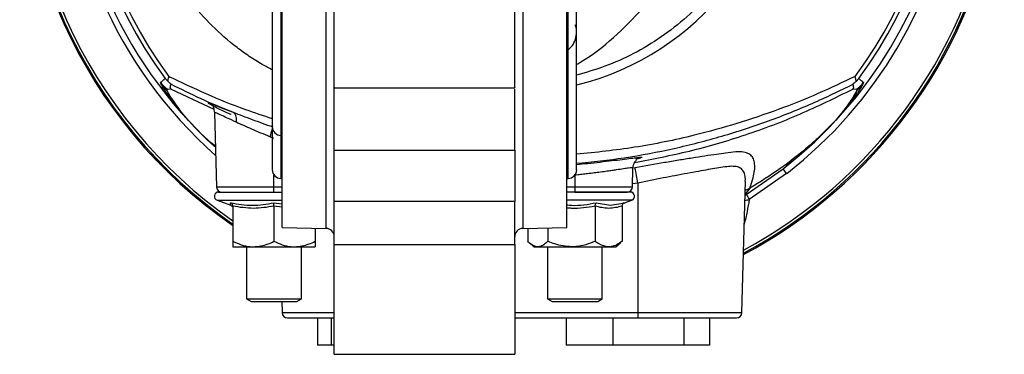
# Model space of a CAD drawing. Header units: millimetres. Extents: x 346 to 1849, y -14 to 1262.
# Tile 12 of 56: x 899 to 1079, y 985 to 1046. Entities that reach past the tile are written whole.
import ezdxf

# ---------------------------------------------------------------- set-up
doc = ezdxf.new("R2010")
doc.units = ezdxf.units.MM

msp = doc.modelspace()

# ---------------------------------------------------------------- linework, layer by layer
at = {"color": 7, "linetype": 'Continuous', "lineweight": 25}
for p, q in [((947.18, 1007.91), (947.18, 1156.91)), ((999.18, 1007.91), (999.18, 1156.91)), ((945.36, 1146.35), (945.36, 1018.48)), ((1000.99, 1018.48), (1000.99, 1146.35)), ((925.81, 1035.19), (926.31, 1034.64)), ((1052.05, 1034.64), (1052.55, 1035.19)), ((925.12, 1033.97), (924.94, 1034.44)), ((926.15, 1033.28), (926.91, 1033.23)), ((926.15, 1032.96), (926.15, 1033.28)), ((926.91, 1033.23), (934.68, 1029.55)), ((956.68, 1033.47), (989.68, 1033.47)), ((1051.45, 1033.23), (1052.21, 1033.28)), ((1052.21, 1032.99), (1051.54, 1031.79)), ((1053.25, 1034), (1052.21, 1032.99)), ((1052.21, 1033.28), (1052.22, 1033)), ((1053.25, 1034), (1052.31, 1032.53)), ((1053.42, 1034.44), (1053.26, 1034.01)), ((927.69, 1030.32), (926.28, 1032.19)), ((928.12, 1029.9), (927, 1031.5)), ((1051.51, 1031.73), (1050.25, 1029.92)), ((1052.27, 1032.47), (1050.69, 1030.34)), ((1052.27, 1032.47), (1051.51, 1031.73)), ((930.06, 1027.48), (927.69, 1030.32)), ((1050.25, 1029.92), (1049.4, 1028.81)), ((1050.69, 1030.34), (1049.64, 1029.04)), ((934.8, 1028.96), (935.15, 1015.39)), ((1049.64, 1029.04), (1048.3, 1027.48)), ((1049.4, 1028.81), (1048.3, 1027.48)), ((945.68, 1024.19), (944.95, 1024.48)), ((956.68, 1022.08), (989.68, 1022.08)), ((1011.2, 1015.39), (1011.29, 1018.87)), ((1031.99, 1013.98), (1038.71, 1018.67)), ((1039.37, 1017.81), (1038.71, 1018.67)), ((946.93, 1016.91), (947.18, 1016.91)), ((999.18, 1016.91), (999.43, 1016.91)), ((1000.68, 1017.5), (1000.68, 1015.39)), ((1039.37, 1017.81), (1032.55, 1013.06)), ((945.68, 1014.41), (945.68, 1015.39)), ((1000.68, 1015.39), (1000.68, 1014.41)), ((1012.18, 1016.06), (1012.18, 992.39)), ((1031.2, 992.39), (1031.83, 1016.43)), ((945.68, 1014.41), (947.18, 1014.41)), ((1010.8, 1014.41), (999.18, 1014.41)), ((935.29, 1012.91), (937.8, 1012)), ((937.78, 1012), (937.76, 1012.46)), ((938.18, 1011.83), (938.18, 1005.41)), ((945.68, 1011.83), (945.68, 1005.41)), ((989.68, 1012.71), (956.68, 1012.71)), ((956.68, 1004.81), (956.68, 1012.71)), ((989.68, 1004.81), (989.68, 1012.71)), ((1004.39, 1011.83), (1004.39, 1005.41)), ((1004.59, 1012.46), (1007.17, 1012)), ((1007.17, 1012), (1009.8, 1012.46)), ((1009.31, 1011.83), (1009.31, 1005.41)), ((1009.59, 1012.41), (1009.44, 1012.38)), ((1009.66, 1012.38), (1009.61, 1012.36)), ((1009.72, 1012.42), (1011.07, 1012.91)), ((947.18, 1007.91), (955.2, 1007.77)), ((953.18, 1007.81), (953.18, 1005.41)), ((991.15, 1007.77), (999.18, 1007.91)), ((992.05, 1007.79), (992.05, 1005.41)), ((995.75, 1007.85), (995.75, 1005.41)), ((956.67, 1005.91), (956.68, 1005.91)), ((938.18, 1004.41), (941.93, 1004.41)), ((940.68, 1004.41), (940.68, 994.89)), ((941.93, 1004.41), (949.43, 1004.41)), ((949.43, 1004.41), (953.18, 1004.41)), ((950.68, 994.89), (950.68, 1004.41)), ((956.68, 1004.81), (989.68, 1004.81)), ((992.37, 1005.11), (993.18, 1004.41)), ((993.18, 1004.41), (993.9, 1004.41)), ((993.9, 1004.41), (1000.07, 1004.41)), ((995.68, 1004.41), (995.68, 994.89)), ((1000.07, 1004.41), (1006.85, 1004.41)), ((1005.68, 994.89), (1005.68, 1004.41)), ((1006.85, 1004.41), (1008.18, 1004.41)), ((1008.18, 1004.41), (1008.98, 1005.11)), ((940.68, 994.89), (941.51, 994.41)), ((940.68, 994.89), (950.68, 994.89)), ((941.51, 994.41), (945.68, 994.41)), ((945.68, 994.41), (949.85, 994.41)), ((947.1, 994.41), (947.15, 992.39)), ((949.85, 994.41), (950.68, 994.89)), ((995.68, 994.89), (996.51, 994.41)), ((995.68, 994.89), (1005.68, 994.89)), ((996.51, 994.41), (1000.68, 994.41)), ((1000.68, 994.41), (1004.85, 994.41)), ((1004.85, 994.41), (1005.68, 994.89)), ((1012.18, 992.39), (1012.18, 991.41)), ((953.65, 991.41), (953.65, 986.41)), ((956.11, 991.41), (956.11, 986.41)), ((989.68, 991.41), (1012.18, 991.41)), ((999.09, 991.41), (999.09, 986.41)), ((1007.58, 991.41), (1007.58, 986.41)), ((1020.67, 986.41), (1020.67, 991.41)), ((1025.27, 991.41), (1025.27, 986.41)), ((956.11, 986.41), (953.65, 986.41)), ((956.68, 986.41), (956.11, 986.41)), ((1007.58, 986.41), (999.09, 986.41)), ((1020.67, 986.41), (1007.58, 986.41)), ((1025.27, 986.41), (1020.67, 986.41)), ((956.68, 984.76), (989.68, 984.76))]:
    msp.add_line(p, q, dxfattribs=at)
at = {"color": 8, "linetype": 'Continuous', "lineweight": 25}
for p, q in [((955.2, 1007.77), (955.2, 1157.05)), ((991.15, 1157.05), (991.15, 1007.77)), ((946.93, 1147.91), (946.93, 1016.91)), ((999.43, 1016.91), (999.43, 1147.91)), ((1011.66, 1018.85), (1011.32, 1018.8)), ((945.68, 1015.39), (945.68, 1017.53)), ((935.15, 1015.39), (945.68, 1015.39)), ((945.68, 1015.39), (947.18, 1015.39)), ((999.18, 1015.39), (1000.68, 1015.39)), ((1000.68, 1015.39), (1011.2, 1015.39)), ((1012.18, 1016.06), (1011.22, 1015.93)), ((1032.67, 1015.1), (1031.77, 1014.03)), ((1031.77, 1013.84), (1031.99, 1013.98)), ((935.29, 1012.91), (947.18, 1012.91)), ((945.68, 1012.46), (947.18, 1012.29)), ((947.18, 1011.68), (945.68, 1011.83)), ((1009.23, 1012.91), (999.18, 1012.91)), ((1011.07, 1012.91), (1009.23, 1012.91)), ((947.15, 992.39), (956.59, 992.39)), ((989.68, 992.39), (1012.18, 992.39)), ((1012.18, 992.39), (1031.2, 992.39))]:
    msp.add_line(p, q, dxfattribs=at)
at = {"color": 7, "linetype": 'Continuous', "lineweight": 25}
for centre, radius, start, end in [((989.18, 1082.41), 89.97, 111.175, 235.4703), ((989.18, 1082.41), 89.75, 111.2295, 235.3734), ((989.18, 1082.41), 89.75, 111.2296, 235.3732), ((989.18, 1082.41), 89.97, 298.0459, 40.2261), ((989.18, 1082.41), 89.75, 298.1257, 40.0534), ((989.18, 1082.41), 89.75, 298.1258, 40.0531), ((989.18, 1082.41), 79.03, 143.3066, 216.6934), ((989.18, 1082.41), 78.27, 143.2243, 216.7757), ((989.18, 1082.41), 78.27, 323.2243, 36.7757), ((989.18, 1082.41), 79.03, 323.3067, 36.6933), ((928.94, 1037.43), 5, 216.7514, 236.045), ((928.99, 1036.92), 4.86, 217.3754, 234.3966), ((1049.41, 1037.43), 5, 303.956, 323.2485), ((929.55, 1034.87), 4.22, 219.2862, 232.8045), ((930.34, 1032.64), 3.53, 221.2706, 231.0434), ((1048.03, 1032.67), 3.53, 308.9528, 318.7555), ((937.28, 1027.75), 1.55, 339.0974, 53.0896), ((1047.4, 1031.1), 3.04, 311.0511, 317.3435), ((946.93, 1026.35), 1.57, 180, 270), ((764.98, 971.92), 251.1, 10.1246, 10.7718), ((946.93, 1018.48), 1.57, 180, 270), ((999.43, 1018.48), 1.57, 270, 0), ((936.15, 1015.41), 1, 181.5, 270), ((1010.2, 1015.41), 1, 270, 358.5), ((935.55, 1013.64), 0.773, 90, 250), ((1010.8, 1013.64), 0.773, 290, 90), ((1227.45, 1134.47), 229.62, 211.6523, 211.921), ((955.18, 1006.27), 1.5, 0, 89), ((991.18, 1006.27), 1.5, 91, 180), ((948.15, 992.41), 1, 181.5, 270), ((1030.2, 992.41), 1, 270, 358.5)]:
    msp.add_arc(centre, radius, start, end, dxfattribs=at)
at = {"color": 8, "linetype": 'Continuous', "lineweight": 25}
for centre, radius, start, end in [((989.18, 1082.41), 89.97, 111.1751, 235.4701), ((989.18, 1082.41), 89.26, 111.3514, 235.1566), ((989.18, 1082.41), 81.81, 127.8743, 228.5295), ((989.18, 1082.41), 80.72, 127.8743, 227.8095), ((989.18, 1082.41), 89.97, 298.046, 40.2259), ((989.18, 1082.41), 89.26, 298.3041, 39.6654), ((989.18, 1082.41), 49.83, 283.7184, 76.2816), ((989.18, 1082.41), 81.81, 307.8488, 32.5718), ((989.18, 1082.41), 80.72, 307.8488, 31.2982), ((923.67, 1031.91), 22.54, 340.7581, 344.7028), ((1033.32, 1012.77), 2.41, 105.6769, 129.3725)]:
    msp.add_arc(centre, radius, start, end, dxfattribs=at)
for points, knots in [([(1000.99, 1129.04), (1002.73, 1128.54), (1006.3, 1127.52), (1011.48, 1125.16), (1016.52, 1122.15), (1021.22, 1118.47), (1025.46, 1114.2), (1029.13, 1109.45), (1032.16, 1104.3), (1034.5, 1098.91), (1036.13, 1093.4), (1037.08, 1087.9), (1037.39, 1082.41), (1037.08, 1076.93), (1036.13, 1071.42), (1034.5, 1065.91), (1032.16, 1060.53), (1029.13, 1055.38), (1025.46, 1050.62), (1021.22, 1046.36), (1016.52, 1042.67), (1011.48, 1039.66), (1006.3, 1037.3), (1002.73, 1036.28), (1000.99, 1035.78)], [0, 0, 0, 0, 0.042522, 0.087406, 0.133835, 0.180718, 0.227966, 0.275209, 0.322093, 0.368525, 0.413405, 0.457255, 0.5, 0.542741, 0.586591, 0.631475, 0.677904, 0.724787, 0.772034, 0.819278, 0.866161, 0.912594, 0.957474, 1, 1, 1, 1]), ([(945.36, 1036.76), (944.75, 1037.07), (943.31, 1037.82), (941.17, 1039.17), (938.03, 1041.44), (934.32, 1044.7), (930.73, 1048.66), (927.98, 1052.35), (925.9, 1055.61), (923.7, 1059.68), (921.61, 1064.64), (919.89, 1070.52), (918.87, 1076.47), (918.54, 1082.43), (918.88, 1088.38), (919.78, 1093.65), (921.02, 1098.22), (922.39, 1102.08), (924.29, 1106.33), (926.86, 1110.9), (929.69, 1114.84), (932.25, 1117.84), (934.34, 1120.02), (936.56, 1122.08), (938.69, 1123.84), (940.7, 1125.32), (942.58, 1126.54), (944.14, 1127.46), (945.09, 1127.94), (945.36, 1128.07)], [0, 0, 0, 0, 0.018724, 0.044448, 0.069281, 0.124387, 0.178461, 0.213883, 0.248753, 0.283041, 0.338593, 0.393327, 0.447173, 0.500075, 0.552988, 0.606814, 0.643189, 0.679925, 0.717, 0.768379, 0.821172, 0.848073, 0.875282, 0.902781, 0.930553, 0.950445, 0.970872, 0.991819, 1, 1, 1, 1]), ([(1000.99, 1037.77), (1001.26, 1037.91), (1003.69, 1039.24), (1007.83, 1042.61), (1013.21, 1047.9), (1017.76, 1054.05), (1021.39, 1060.78), (1023.98, 1067.89), (1025.5, 1075.14), (1026, 1082.41), (1025.5, 1089.68), (1023.98, 1096.94), (1021.39, 1104.05), (1017.76, 1110.77), (1013.21, 1116.93), (1007.83, 1122.21), (1003.69, 1125.59), (1001.26, 1126.91), (1000.99, 1127.06)], [0, 0, 0, 0, 0.008445, 0.07792, 0.148845, 0.220518, 0.29219, 0.363115, 0.432591, 0.5, 0.567409, 0.636885, 0.70781, 0.779482, 0.851155, 0.92208, 0.991555, 1, 1, 1, 1]), ([(926.49, 1035.55), (928.7, 1034.5), (933.14, 1032.38), (939.51, 1029.78), (943.71, 1028.4), (945.36, 1027.86)], [0, 0, 0, 0, 0.3776454, 0.755486, 1, 1, 1, 1]), ([(1051.87, 1035.55), (1049.64, 1034.49), (1045.19, 1032.36), (1037.92, 1029.46), (1030.35, 1026.89), (1021.61, 1024.49), (1011.83, 1022.44), (1004.54, 1021.68), (1000.99, 1021.31)], [0, 0, 0, 0, 0.1526919, 0.3051178, 0.4562825, 0.6064005, 0.8082837, 1, 1, 1, 1]), ([(1000.99, 1019.67), (1003.9, 1019.97), (1009.92, 1020.59), (1018.81, 1022.3), (1027.65, 1024.56), (1036.09, 1027.35), (1044.16, 1030.56), (1049.04, 1032.93), (1051.48, 1034.12)], [0, 0, 0, 0, 0.158589, 0.327938, 0.494878, 0.664562, 0.832199, 1, 1, 1, 1]), ([(934.71, 1030.07), (934.63, 1030.11), (933.88, 1030.48), (933.49, 1030.75), (933.85, 1030.7), (935.47, 1030.07), (937.3, 1029.35), (938.22, 1028.99)], [0, 0, 0, 0, 0.032112, 0.274462, 0.516537, 0.758386, 1, 1, 1, 1]), ([(934.96, 1022.64), (934.86, 1022.72), (933.1, 1024.2), (931.53, 1025.89), (930.06, 1027.48)], [0, 0, 0, 0, 0.057697, 1, 1, 1, 1]), ([(934.96, 1022.8), (934.94, 1022.81), (933.16, 1024.2), (931.6, 1025.85), (930.06, 1027.48)], [0, 0, 0, 0, 0.008942, 1, 1, 1, 1]), ([(1000.99, 1019.48), (1001.65, 1019.54), (1003.13, 1019.67), (1005.33, 1019.91), (1007.49, 1020.16), (1009.39, 1020.39), (1010.93, 1020.59), (1012.08, 1020.73), (1012.78, 1020.79), (1013.02, 1020.77), (1012.75, 1020.65), (1012.33, 1020.53), (1011.89, 1020.43), (1011.84, 1020.42)], [0, 0, 0, 0, 0.081195, 0.181489, 0.282333, 0.382915, 0.483484, 0.584359, 0.684702, 0.785582, 0.88603, 0.986685, 1, 1, 1, 1]), ([(1011.29, 1018.84), (1011.26, 1018.85), (1011.18, 1018.88), (1010.56, 1018.81), (1009.59, 1018.67), (1008.5, 1018.5), (1007.44, 1018.35), (1006.7, 1018.24), (1005.8, 1018.11), (1004.83, 1017.98), (1003.74, 1017.84), (1002.71, 1017.72), (1001.71, 1017.6), (1001.02, 1017.53), (1000.68, 1017.5)], [0, 0, 0, 0, 0.122595, 0.248823, 0.366915, 0.498812, 0.557035, 0.623871, 0.664578, 0.749135, 0.817962, 0.874151, 0.939166, 1, 1, 1, 1]), ([(1031.81, 1016.43), (1031.82, 1016.65), (1031.85, 1017.26), (1031.64, 1018.02), (1031.17, 1018.68), (1030.41, 1019.05), (1029.39, 1019.16), (1028.12, 1019.01), (1026.66, 1018.79), (1025.04, 1018.52), (1023.23, 1018.2), (1021.2, 1017.82), (1019.03, 1017.42), (1016.04, 1016.84), (1013.74, 1016.38), (1012.18, 1016.06)], [0, 0, 0, 0, 0.040602, 0.114963, 0.188755, 0.262503, 0.335362, 0.408762, 0.483294, 0.551553, 0.622876, 0.69999, 0.777579, 0.849744, 1, 1, 1, 1]), ([(999.18, 1012.09), (999.48, 1012.06), (1001.28, 1011.85), (1003.09, 1012.18), (1004.59, 1012.46)], [0, 0, 0, 0, 0.164383, 1, 1, 1, 1]), ([(1004.39, 1011.83), (1002.95, 1011.59), (1001.21, 1011.3), (999.48, 1011.49), (999.18, 1011.52)], [0, 0, 0, 0, 0.82881, 1, 1, 1, 1]), ([(1032.55, 1013.06), (1032.42, 1012.33), (1032.14, 1010.81), (1031.8, 1009.31), (1031.63, 1008.54)], [0, 0, 0, 0, 0.48462, 1, 1, 1, 1]), ([(1031.74, 1012.89), (1031.76, 1012.89), (1031.99, 1012.96), (1032.28, 1013.01), (1032.55, 1013.06)], [0, 0, 0, 0, 0.071466, 1, 1, 1, 1])]:
    msp.add_open_spline(points, degree=3, knots=knots, dxfattribs=at)
at = {"color": 7, "linetype": 'Continuous', "lineweight": 25}
for points, knots in [([(956.68, 1033.57), (956.68, 1033.55), (956.68, 1033.46), (956.68, 1034.21), (956.68, 1035.78), (956.68, 1038.14), (956.68, 1041.07), (956.68, 1044.41), (956.68, 1046.78), (956.68, 1047.97)], [0, 0, 0, 0, 0.062465, 0.218721, 0.374976, 0.531232, 0.687488, 0.843744, 1, 1, 1, 1]), ([(989.68, 1033.57), (989.68, 1033.55), (989.68, 1033.46), (989.68, 1034.21), (989.68, 1035.78), (989.68, 1038.14), (989.68, 1041.07), (989.68, 1044.41), (989.68, 1046.78), (989.68, 1047.97)], [0, 0, 0, 0, 0.062465, 0.218721, 0.374976, 0.531232, 0.687488, 0.843744, 1, 1, 1, 1]), ([(999.52, 1040.56), (999.73, 1040.72), (1000.14, 1041.03), (1000.66, 1041.89), (1000.97, 1043.03), (1001, 1044.05), (1000.87, 1044.69), (1000.73, 1044.89), (1000.66, 1044.99)], [0, 0, 0, 0, 0.125526, 0.250903, 0.500263, 0.74936, 0.879113, 1, 1, 1, 1]), ([(924.94, 1034.44), (925.08, 1034.56), (925.38, 1034.8), (925.66, 1035.06), (925.81, 1035.19)], [0, 0, 0, 0, 0.5, 1, 1, 1, 1]), ([(926.31, 1034.64), (926.3, 1034.74), (926.29, 1034.99), (926.42, 1035.35), (926.49, 1035.55)], [0, 0, 0, 0, 0.430531, 1, 1, 1, 1]), ([(1052.05, 1034.64), (1052.05, 1034.74), (1052.06, 1034.99), (1051.94, 1035.35), (1051.87, 1035.55)], [0, 0, 0, 0, 0.4305317, 1, 1, 1, 1]), ([(1052.55, 1035.19), (1052.64, 1035.11), (1052.78, 1034.98), (1053.07, 1034.73), (1053.27, 1034.56), (1053.42, 1034.44)], [0, 0, 0, 0, 0.317318, 0.5, 1, 1, 1, 1]), ([(926.28, 1032.19), (926.02, 1032.57), (925.5, 1033.32), (925.25, 1033.75), (925.12, 1033.97)], [0, 0, 0, 0, 0.499498, 1, 1, 1, 1]), ([(927, 1031.5), (926.8, 1031.82), (926.4, 1032.45), (926.23, 1032.79), (926.15, 1032.96)], [0, 0, 0, 0, 0.502575, 1, 1, 1, 1]), ([(926.88, 1034.12), (926.87, 1034.13), (926.87, 1034.14), (926.75, 1034.23), (926.56, 1034.39), (926.39, 1034.55), (926.31, 1034.64)], [0, 0, 0, 0, 0.178222, 0.356691, 0.663635, 1, 1, 1, 1]), ([(926.91, 1033.23), (926.91, 1033.23), (926.9, 1033.23), (926.9, 1033.23), (926.9, 1033.23), (926.9, 1033.24), (926.89, 1033.24), (926.88, 1033.25), (926.85, 1033.26), (926.8, 1033.31), (926.74, 1033.41), (926.71, 1033.72), (926.8, 1033.94), (926.88, 1034.12)], [0, 0, 0, 0, 0.000111, 0.000212, 0.00031, 0.000416, 0.000677, 0.001033, 0.003586, 0.014515, 0.060075, 0.246371, 1, 1, 1, 1]), ([(926.88, 1034.12), (928.65, 1033.24), (932.27, 1031.45), (936.21, 1029.82), (938.22, 1028.99)], [0, 0, 0, 0, 0.491068, 1, 1, 1, 1]), ([(956.68, 1022.08), (956.68, 1024.08), (956.68, 1027.54), (956.68, 1031.71), (956.68, 1033.47)], [0, 0, 0, 0, 0.577975, 1, 1, 1, 1]), ([(989.68, 1022.08), (989.68, 1024.08), (989.68, 1027.46), (989.68, 1031.53), (989.68, 1033.19)], [0, 0, 0, 0, 0.591552, 1, 1, 1, 1]), ([(1011.59, 1019.84), (1014.94, 1020.48), (1021.78, 1021.77), (1031.87, 1024.77), (1041.88, 1028.5), (1048.26, 1031.65), (1051.45, 1033.23)], [0, 0, 0, 0, 0.241868, 0.494579, 0.747289, 1, 1, 1, 1]), ([(1051.45, 1033.23), (1051.45, 1033.23), (1051.45, 1033.23), (1051.45, 1033.23), (1051.46, 1033.23), (1051.46, 1033.24), (1051.47, 1033.24), (1051.48, 1033.25), (1051.5, 1033.26), (1051.55, 1033.31), (1051.61, 1033.41), (1051.65, 1033.72), (1051.55, 1033.94), (1051.48, 1034.12)], [0, 0, 0, 0, 0.000111, 0.000211, 0.000309, 0.000415, 0.000678, 0.001036, 0.003596, 0.014538, 0.060119, 0.246433, 1, 1, 1, 1]), ([(1052.05, 1034.64), (1051.92, 1034.51), (1051.73, 1034.33), (1051.54, 1034.18), (1051.48, 1034.13), (1051.48, 1034.12), (1051.48, 1034.12)], [0, 0, 0, 0, 0.499345, 0.749218, 0.872793, 1, 1, 1, 1]), ([(930.06, 1027.48), (929.7, 1027.91), (928.98, 1028.76), (928.41, 1029.52), (928.12, 1029.9)], [0, 0, 0, 0, 0.50002, 1, 1, 1, 1]), ([(937.83, 1028.58), (937.83, 1028.58), (937.18, 1028.86), (936.27, 1029.29), (935.12, 1029.85), (934.51, 1030.14), (934.63, 1029.94), (934.74, 1029.26), (934.8, 1028.92)], [0, 0, 0, 0, 0.000743, 0.243813, 0.450482, 0.634423, 0.81618, 1, 1, 1, 1]), ([(938.74, 1027.19), (938.17, 1027.46), (937.03, 1027.98), (935.79, 1028.56), (934.95, 1028.93), (934.85, 1028.94), (934.8, 1028.94)], [0, 0, 0, 0, 0.251769, 0.502595, 0.750918, 1, 1, 1, 1]), ([(938.22, 1028.99), (939.35, 1028.56), (941.61, 1027.7), (944.18, 1026.78), (945.47, 1026.32)], [0, 0, 0, 0, 0.499382, 1, 1, 1, 1]), ([(944.95, 1024.48), (943.82, 1024.97), (941.58, 1025.93), (939.68, 1026.77), (938.74, 1027.19)], [0, 0, 0, 0, 0.502031, 1, 1, 1, 1]), ([(1048.3, 1027.48), (1046.71, 1025.9), (1043.56, 1022.75), (1038.28, 1018.64), (1034.54, 1016.28), (1032.67, 1015.1)], [0, 0, 0, 0, 0.336516, 0.668861, 1, 1, 1, 1]), ([(1048.3, 1027.48), (1046.78, 1025.91), (1043.77, 1022.78), (1040.39, 1020.03), (1038.71, 1018.67)], [0, 0, 0, 0, 0.502963, 1, 1, 1, 1]), ([(956.68, 1012.71), (956.68, 1012.8), (956.68, 1012.97), (956.68, 1013.24), (956.68, 1013.51), (956.68, 1013.78), (956.68, 1014.05), (956.68, 1014.33), (956.68, 1014.6), (956.68, 1014.88), (956.68, 1015.51), (956.68, 1016.5), (956.68, 1017.82), (956.68, 1019.09), (956.68, 1020.02), (956.68, 1020.65), (956.68, 1021.04), (956.68, 1021.41), (956.68, 1021.76), (956.68, 1021.98), (956.68, 1022.08)], [0, 0, 0, 0, 0.027191, 0.054266, 0.081258, 0.1082, 0.135127, 0.162072, 0.189068, 0.216151, 0.243352, 0.371657, 0.500014, 0.628319, 0.756676, 0.805529, 0.854092, 0.90256, 0.951131, 1, 1, 1, 1]), ([(989.68, 1022.08), (989.68, 1021.55), (989.68, 1020.9), (989.68, 1019.45), (989.68, 1018.65), (989.68, 1016.97), (989.68, 1016.1), (989.68, 1014.37), (989.68, 1013.51), (989.68, 1012.71)], [0, 0, 0, 0, 0.25, 0.25, 0.5, 0.5, 0.75, 0.75, 1, 1, 1, 1]), ([(1011.29, 1018.84), (1011.32, 1019.03), (1011.36, 1019.42), (1011.6, 1019.88), (1011.82, 1020.16), (1011.97, 1020.31), (1011.91, 1020.3), (1011.89, 1020.3)], [0, 0, 0, 0, 0.2076595, 0.4095842, 0.6127333, 0.8316277, 1, 1, 1, 1]), ([(1030.07, 1021.74), (1029.48, 1021.68), (1028.43, 1021.57), (1026.5, 1021.3), (1024.46, 1021), (1022.14, 1020.63), (1019.66, 1020.23), (1016.19, 1019.65), (1013.47, 1019.17), (1011.66, 1018.85)], [0, 0, 0, 0, 0.140561, 0.250496, 0.376077, 0.500581, 0.625527, 0.750692, 1, 1, 1, 1]), ([(1032.67, 1015.1), (1032.99, 1016.13), (1033.47, 1017.69), (1033.58, 1019.3), (1033.43, 1020.3), (1033.02, 1021.04), (1032.29, 1021.55), (1031.31, 1021.79), (1030.45, 1021.76), (1030.07, 1021.74)], [0, 0, 0, 0, 0.249668, 0.375868, 0.50121, 0.625893, 0.75156, 0.890593, 1, 1, 1, 1]), ([(935.55, 1014.41), (935.58, 1014.41), (935.65, 1014.41), (936.22, 1014.41), (937.15, 1014.41), (938.47, 1014.41), (940.09, 1014.41), (941.9, 1014.41), (943.79, 1014.41), (945.57, 1014.41), (946.68, 1014.41), (947.18, 1014.41)], [0, 0, 0, 0, 0.106422, 0.219219, 0.336705, 0.456685, 0.576664, 0.69415, 0.806947, 0.913369, 1, 1, 1, 1]), ([(936.15, 1014.41), (936.18, 1014.41), (936.25, 1014.41), (936.78, 1014.41), (937.66, 1014.41), (938.89, 1014.41), (940.42, 1014.41), (942.12, 1014.41), (943.9, 1014.41), (945.1, 1014.41), (945.68, 1014.41)], [0, 0, 0, 0, 0.116516, 0.2400113, 0.3686408, 0.5, 0.6313592, 0.7599887, 0.883484, 1, 1, 1, 1]), ([(1000.68, 1014.41), (1001.26, 1014.41), (1002.46, 1014.41), (1004.23, 1014.41), (1005.94, 1014.41), (1007.46, 1014.41), (1008.7, 1014.41), (1009.58, 1014.41), (1010.11, 1014.41), (1010.17, 1014.41), (1010.2, 1014.41)], [0, 0, 0, 0, 0.116516, 0.2400113, 0.3686408, 0.5, 0.6313592, 0.7599887, 0.883484, 1, 1, 1, 1]), ([(937.76, 1012.46), (939.08, 1012.23), (941.74, 1011.78), (944.36, 1012.23), (945.68, 1012.46)], [0, 0, 0, 0, 0.499536, 1, 1, 1, 1]), ([(938.18, 1011.83), (938.17, 1011.9), (938.16, 1012.04), (938.06, 1012.22), (937.92, 1012.37), (937.81, 1012.43), (937.76, 1012.46)], [0, 0, 0, 0, 0.230869, 0.499512, 0.750083, 1, 1, 1, 1]), ([(937.78, 1012), (937.92, 1011.9), (938.09, 1011.77), (938.1, 1011.86), (938.1, 1011.88)], [0, 0, 0, 0, 0.825293, 1, 1, 1, 1]), ([(938.18, 1011.83), (938.18, 1011.9), (938.17, 1011.97), (938.14, 1012.03), (938.14, 1012.04)], [0, 0, 0, 0, 0.918943, 1, 1, 1, 1]), ([(945.68, 1011.83), (945.68, 1011.9), (945.68, 1012.04), (945.68, 1012.22), (945.68, 1012.37), (945.68, 1012.43), (945.68, 1012.46)], [0, 0, 0, 0, 0.230869, 0.499512, 0.750083, 1, 1, 1, 1]), ([(1004.39, 1011.83), (1004.39, 1011.9), (1004.39, 1012.04), (1004.44, 1012.22), (1004.51, 1012.37), (1004.57, 1012.43), (1004.59, 1012.46)], [0, 0, 0, 0, 0.230818, 0.499499, 0.749861, 1, 1, 1, 1]), ([(1009.31, 1011.83), (1009.32, 1011.9), (1009.33, 1012.04), (1009.44, 1012.22), (1009.6, 1012.37), (1009.73, 1012.43), (1009.8, 1012.46)], [0, 0, 0, 0, 0.230818, 0.499499, 0.749861, 1, 1, 1, 1]), ([(938.18, 1005.41), (938.67, 1005.19), (939.67, 1004.73), (940.95, 1004.44), (941.71, 1004.42), (941.93, 1004.41)], [0, 0, 0, 0, 0.409697, 0.828853, 1, 1, 1, 1]), ([(938.18, 1005.41), (938.18, 1005.19), (938.18, 1004.73), (938.18, 1004.44), (938.18, 1004.42), (938.18, 1004.41)], [0, 0, 0, 0, 0.409697, 0.828853, 1, 1, 1, 1]), ([(941.93, 1004.41), (942.83, 1004.52), (944.13, 1004.67), (945.32, 1005.24), (945.68, 1005.41)], [0, 0, 0, 0, 0.699449, 1, 1, 1, 1]), ([(945.68, 1005.41), (946.17, 1005.19), (947.17, 1004.73), (948.45, 1004.44), (949.21, 1004.42), (949.43, 1004.41)], [0, 0, 0, 0, 0.409697, 0.8288529, 1, 1, 1, 1]), ([(949.43, 1004.41), (950.33, 1004.52), (951.63, 1004.67), (952.82, 1005.24), (953.18, 1005.41)], [0, 0, 0, 0, 0.699449, 1, 1, 1, 1]), ([(953.18, 1005.41), (953.18, 1005.19), (953.18, 1004.73), (953.18, 1004.44), (953.18, 1004.42), (953.18, 1004.41)], [0, 0, 0, 0, 0.409697, 0.828853, 1, 1, 1, 1]), ([(956.68, 984.76), (956.68, 984.76), (956.68, 984.77), (956.68, 984.83), (956.68, 985.12), (956.68, 985.79), (956.68, 987.06), (956.68, 988.81), (956.68, 991.05), (956.68, 993.67), (956.68, 996.07), (956.68, 998.03), (956.68, 999.47), (956.68, 1000.9), (956.68, 1002.04), (956.68, 1002.93), (956.68, 1003.57), (956.68, 1004.2), (956.68, 1004.61), (956.68, 1004.81)], [0, 0, 0, 0, 0.008025, 0.057446, 0.106886, 0.20005, 0.293214, 0.391958, 0.494807, 0.599839, 0.704871, 0.756353, 0.807853, 0.857274, 0.906714, 0.930056, 0.953352, 0.97665, 1, 1, 1, 1]), ([(989.68, 1004.81), (989.68, 1003.72), (989.68, 1002.56), (989.68, 1000.22), (989.68, 999.02), (989.68, 996.66), (989.68, 995.49), (989.68, 993.26), (989.68, 992.19), (989.68, 990.22), (989.68, 989.32), (989.68, 987.72), (989.68, 987.03), (989.68, 985.92), (989.68, 985.49), (989.68, 984.91), (989.68, 984.76), (989.68, 984.76)], [0, 0, 0, 0, 0.125, 0.125, 0.25, 0.25, 0.375, 0.375, 0.5, 0.5, 0.625, 0.625, 0.75, 0.75, 0.875, 0.875, 1, 1, 1, 1]), ([(993.9, 1004.41), (993.45, 1004.52), (992.81, 1004.67), (992.22, 1005.24), (992.05, 1005.41)], [0, 0, 0, 0, 0.699449, 1, 1, 1, 1]), ([(995.75, 1005.41), (995.51, 1005.19), (995.02, 1004.73), (994.39, 1004.44), (994.01, 1004.42), (993.9, 1004.41)], [0, 0, 0, 0, 0.409697, 0.828853, 1, 1, 1, 1]), ([(1000.07, 1004.41), (999.03, 1004.52), (997.54, 1004.67), (996.17, 1005.24), (995.75, 1005.41)], [0, 0, 0, 0, 0.699449, 1, 1, 1, 1]), ([(1004.39, 1005.41), (1003.82, 1005.19), (1002.67, 1004.73), (1001.2, 1004.44), (1000.32, 1004.42), (1000.07, 1004.41)], [0, 0, 0, 0, 0.409697, 0.828853, 1, 1, 1, 1]), ([(1006.85, 1004.41), (1006.25, 1004.52), (1005.4, 1004.67), (1004.62, 1005.24), (1004.39, 1005.41)], [0, 0, 0, 0, 0.699449, 1, 1, 1, 1]), ([(1009.31, 1005.41), (1008.99, 1005.19), (1008.33, 1004.73), (1007.49, 1004.44), (1006.99, 1004.42), (1006.85, 1004.41)], [0, 0, 0, 0, 0.409697, 0.828853, 1, 1, 1, 1]), ([(948.15, 991.41), (948.21, 991.41), (948.33, 991.41), (949.34, 991.41), (950.99, 991.41), (953.36, 991.41), (955.33, 991.41), (956.56, 991.41), (956.68, 991.41)], [0, 0, 0, 0, 0.180405, 0.371617, 0.570777, 0.774165, 0.977552, 1, 1, 1, 1]), ([(1012.18, 991.41), (1013.28, 991.41), (1015.54, 991.41), (1018.9, 991.41), (1022.13, 991.41), (1025.01, 991.41), (1027.36, 991.41), (1029.02, 991.41), (1030.02, 991.41), (1030.15, 991.41), (1030.2, 991.41)], [0, 0, 0, 0, 0.116516, 0.240011, 0.368641, 0.5, 0.631359, 0.759989, 0.883484, 1, 1, 1, 1])]:
    msp.add_open_spline(points, degree=3, knots=knots, dxfattribs=at)
for points in [[(945.68, 1011.83), (944.43, 1011.64), (941.93, 1011.24), (939.43, 1011.64), (938.18, 1011.83)], [(1009.31, 1011.83), (1008.49, 1011.64), (1006.85, 1011.24), (1005.21, 1011.64), (1004.39, 1011.83)]]:
    msp.add_open_spline(points, degree=3, dxfattribs=at)

doc.saveas('drawing.dxf')
